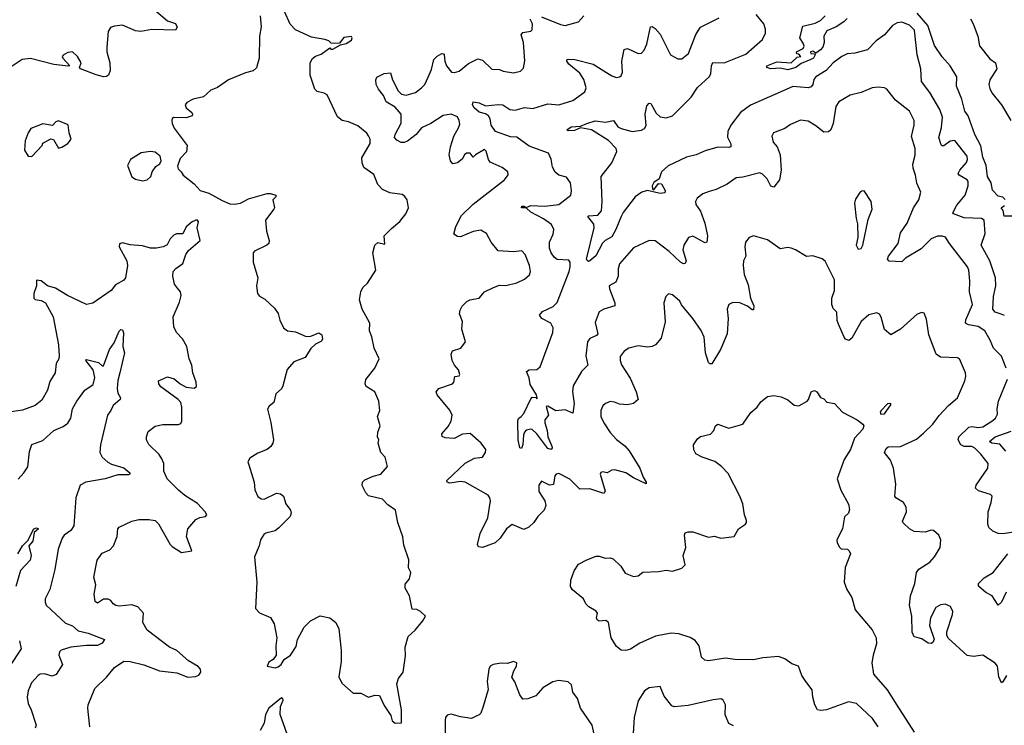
# Model space of a CAD drawing. Extents: x 2057697 to 2160550, y 827490 to 1016834.
# Tile 140 of 256: x 2112576 to 2118893, y 873225 to 877751. Entities that reach past the tile are written whole.
import ezdxf

# ---------------------------------------------------------------- set-up
doc = ezdxf.new("R2010")
doc.units = 0

msp = doc.modelspace()

# ---------------------------------------------------------------- linework, layer by layer
at = {"layer": '0CON20XD'}
for points in [[(2113455, 877803.8), (2113525, 877743.3), (2113575, 877726.2), (2113586.1, 877703.9), (2113575, 877683.3), (2113425, 877688.1), (2113354.3, 877675.7), (2113319.7, 877679.7), (2113235, 877715.7), (2113185, 877710), (2113159.7, 877700.3), (2113143.1, 877675), (2113134.5, 877574.5), (2113135.6, 877545), (2113154.3, 877475), (2113155.8, 877425), (2113146.2, 877395), (2113133.5, 877386.5), (2113114.5, 877384.5), (2113067.5, 877397.5), (2112967, 877437), (2112960, 877445), (2112970.6, 877475), (2112948.1, 877515), (2112915, 877545.6), (2112885, 877540), (2112855.8, 877524.2), (2112848.8, 877515), (2112852, 877505), (2112897.5, 877455), (2112887.1, 877452.9), (2112795, 877464.1), (2112645, 877503.3), (2112592.5, 877495), (2112515, 877443.8)], [(2114119.1, 877775), (2114125.4, 877705.4), (2114114.3, 877645.7), (2114112, 877505), (2114095, 877443.3), (2114075, 877423.8), (2114025, 877411.2), (2113915.5, 877364.5), (2113845, 877316.2), (2113801.7, 877298.3), (2113755, 877256.2), (2113689.4, 877240.6), (2113649.1, 877220.9), (2113637.1, 877205), (2113645, 877185.8), (2113680, 877155), (2113686, 877145), (2113683.3, 877135), (2113645, 877120.9), (2113565.8, 877124.2), (2113555, 877117.5), (2113552.3, 877107.7), (2113554, 877085), (2113568, 877055), (2113650, 876945), (2113645.9, 876904.1), (2113605, 876860), (2113588.3, 876811.7), (2113592.5, 876795), (2113613.3, 876775), (2113624.1, 876754.1), (2113695, 876698.8), (2113735, 876655.6), (2113789.4, 876639.4), (2113875, 876590.6), (2113925, 876570.6), (2113955, 876568.1), (2113992.5, 876575), (2114045, 876602.5), (2114165, 876636), (2114185, 876636.2), (2114220, 876625), (2114220, 876615), (2114201.2, 876595), (2114210, 876545), (2114206.7, 876535), (2114153.3, 876465), (2114159.2, 876395), (2114176.2, 876335), (2114173.9, 876316.1), (2114162.5, 876305), (2114083.8, 876266.2), (2114073.3, 876255), (2114074, 876195), (2114104, 876095), (2114096.2, 876045), (2114102, 875995), (2114115, 875976.7), (2114149.1, 875959.1), (2114211.3, 875901.3), (2114235.6, 875865.6), (2114244.5, 875824.5), (2114269.2, 875775), (2114295, 875754.3), (2114345, 875748), (2114415, 875718), (2114445, 875720), (2114495, 875742.5), (2114515, 875730), (2114520, 875705), (2114511.7, 875688.3), (2114475, 875670), (2114445, 875641.2), (2114408.8, 875585), (2114334.2, 875555.8), (2114293, 875507), (2114265, 875402.5), (2114255, 875383.3), (2114219.3, 875350.7), (2114207.5, 875295), (2114177, 875273), (2114167, 875253), (2114187.3, 875167.3), (2114204.2, 875055), (2114200.8, 875035), (2114187.4, 875012.6), (2114165, 874994), (2114105, 874970), (2114052.3, 874937.7), (2114040, 874915), (2114046.7, 874895), (2114080, 874785), (2114085.9, 874735.9), (2114105, 874692.5), (2114125, 874676.7), (2114145, 874676.2), (2114223.6, 874713.6), (2114249.5, 874709.5), (2114268.8, 874695), (2114283.8, 874645), (2114313.8, 874605), (2114318, 874585), (2114310.8, 874565), (2114239.3, 874490.7), (2114215, 874472), (2114155, 874458), (2114142.1, 874447.9), (2114122, 874415), (2114112, 874375), (2114082.5, 874305), (2114096.8, 874143.2), (2114088.8, 873975), (2114115, 873946.7), (2114185.8, 873915.8), (2114208, 873875), (2114226.2, 873785), (2114218.8, 873735), (2114222.5, 873675), (2114203, 873647), (2114175, 873630), (2114163.3, 873605), (2114215, 873593.8), (2114235, 873598.8), (2114253.3, 873615), (2114273.6, 873646.4), (2114313.3, 873675), (2114350.7, 873730.7), (2114359.2, 873775), (2114402, 873855), (2114441.2, 873895), (2114505, 873926), (2114566.7, 873915), (2114605, 873883.3), (2114624.3, 873844.3), (2114638.9, 873705), (2114638.1, 873635), (2114624.2, 873535), (2114644, 873495), (2114715, 873430), (2114765, 873431.4), (2114815, 873406), (2114855, 873417.1), (2114885.7, 873415.7), (2114915, 873352.5), (2114957.7, 873287.7), (2114965, 873252.5), (2114985, 873237.5)], [(2114985, 873237.5), (2115025, 873240), (2115025.8, 873325), (2114995, 873490), (2115006.2, 873525), (2115036.2, 873565), (2115050.5, 873669.5), (2115050, 873725), (2115069.2, 873795), (2115113.3, 873835), (2115163.3, 873895), (2115178.8, 873925), (2115147.5, 873955), (2115125, 873966.7), (2115095, 873970), (2115076.2, 874055), (2115050, 874105), (2115049.5, 874130.5), (2115078, 874165), (2115085.9, 874205.9), (2115071.2, 874235), (2115073.3, 874286.7), (2115040.3, 874380.3), (2115034.1, 874434.1), (2115003.3, 874525), (2114986.7, 874605), (2114938.8, 874638.8), (2114905, 874676), (2114815, 874696), (2114798, 874715), (2114772.7, 874762.7), (2114776, 874785), (2114789.7, 874800.3), (2114845, 874822.5), (2114893.2, 874836.8), (2114936.7, 874885), (2114921.2, 874945), (2114894, 874975), (2114876.7, 875035), (2114880, 875055), (2114872.5, 875075), (2114873.3, 875105), (2114888.8, 875145), (2114871.2, 875205), (2114886.7, 875245), (2114880, 875305), (2114853.8, 875365), (2114798.3, 875398.3), (2114792, 875415), (2114797.3, 875442.7), (2114853.8, 875515), (2114882.5, 875575), (2114851.2, 875645), (2114836.1, 875716.1), (2114820, 875755), (2114823.3, 875805), (2114772.5, 875895), (2114755.8, 875955), (2114764.3, 876005.7), (2114777.3, 876032.7), (2114807.9, 876062.1), (2114862, 876145), (2114842.5, 876255), (2114854.3, 876305), (2114875, 876321.4), (2114918.3, 876311.7), (2114914.3, 876365), (2114961.7, 876411.7), (2115015, 876456.2), (2115054.2, 876505.8), (2115070, 876545), (2115062, 876595), (2115047, 876617), (2115029.1, 876629.1), (2114950.9, 876640.9), (2114905, 876662.5), (2114875, 876693.8), (2114848.3, 876758.3), (2114785, 876803.3), (2114773.4, 876833.4), (2114771.5, 876865), (2114825, 876957.5), (2114825.6, 876985), (2114815, 877006.7), (2114803.2, 877023.2), (2114745, 877069.4), (2114685.5, 877095.5), (2114645, 877105.6), (2114615, 877128.6), (2114548.8, 877268.8), (2114530.5, 877280.5), (2114485, 877290), (2114468.8, 877305), (2114440.6, 877395), (2114439.4, 877475), (2114455, 877502.5), (2114475, 877517.1), (2114510.5, 877529.5), (2114565, 877570), (2114572.5, 877562.5), (2114585, 877562.5), (2114635, 877590), (2114670.5, 877599.5), (2114705, 877620), (2114710, 877635), (2114705, 877642.5), (2114655, 877637.5), (2114628.3, 877601.7), (2114595, 877597.5), (2114575, 877600), (2114560, 877615), (2114533.8, 877623.8), (2114448.3, 877638.3), (2114346.3, 877686.3), (2114312.6, 877722.6), (2114274.6, 877804.6)], [(2115925, 877769.6), (2116045, 877720.9), (2116075, 877714.4), (2116162.3, 877737.7), (2116196.7, 877775)], [(2117455.5, 877285.5), (2117265, 877202.1), (2117201.9, 877155), (2117139.5, 877075), (2117119.1, 877035), (2117117.8, 876997.8), (2117138.9, 876955), (2117139.2, 876935), (2117125, 876930.4), (2117055, 876932.5), (2116975, 876910), (2116916.7, 876883.3), (2116855, 876869.1), (2116736, 876814), (2116695, 876775.8), (2116678.9, 876731.1), (2116645, 876707.1), (2116634.4, 876684.4), (2116636.2, 876666.2), (2116645, 876660), (2116675, 876700), (2116695, 876697.5), (2116717.1, 876655), (2116715, 876640), (2116685, 876635.7), (2116604.6, 876654.6), (2116567.5, 876645), (2116524.6, 876615), (2116447.5, 876515), (2116435, 876488.1), (2116401.2, 876405), (2116375, 876359.2), (2116332, 876335), (2116315, 876317.5), (2116273.3, 876236.7), (2116235, 876204.2), (2116225, 876200), (2116216.1, 876206.1), (2116213.8, 876215), (2116262.8, 876415), (2116259, 876439), (2116222.3, 876487.7), (2116226.4, 876493.6), (2116285, 876496.9), (2116309.2, 876525), (2116314.2, 876585), (2116306, 876745), (2116375, 876834), (2116408.1, 876905), (2116402.9, 876925), (2116355, 876975.5), (2116245, 877045.4), (2116175, 877056.7), (2116135, 877040.8), (2116095, 877039.2), (2116086.2, 877045), (2116113.8, 877065), (2116175, 877068.6), (2116215.4, 877084.6), (2116268.6, 877101.4), (2116335, 877092.9), (2116385, 877104.4), (2116414.4, 877065), (2116435, 877052.7), (2116505, 877033.2), (2116565, 877041.9), (2116585.9, 877054.1), (2116595, 877072), (2116588.8, 877145), (2116600.9, 877199.1), (2116615, 877215.8), (2116625, 877214.2), (2116660.6, 877150.6), (2116685, 877128.5), (2116725, 877121.5), (2116765, 877135.3), (2116884.1, 877255), (2116924.5, 877315.5), (2116999.6, 877385), (2117010.9, 877405), (2117015.3, 877455), (2117024.1, 877475.9), (2117095, 877474.1), (2117235, 877530.3), (2117342.9, 877625), (2117361.8, 877665), (2117360.8, 877690.8), (2117350.7, 877725), (2117300.9, 877785)], [(2117885, 877758), (2117863.4, 877736.6), (2117815, 877706), (2117755, 877678.8), (2117734.5, 877645.5), (2117738.5, 877605), (2117728.9, 877575), (2117715, 877557.3), (2117685, 877536.7), (2117665, 877550), (2117650, 877545), (2117652.5, 877535), (2117675, 877532.5), (2117680, 877525), (2117670, 877505), (2117652.9, 877495), (2117590.7, 877469.3), (2117555, 877444.2), (2117505, 877429.6), (2117455, 877440.6), (2117395, 877435.6), (2117368.8, 877445), (2117368.8, 877455), (2117435, 877481.1), (2117525, 877473.8), (2117565, 877510), (2117587.5, 877515), (2117575, 877530), (2117561.7, 877531.7), (2117560, 877545), (2117603, 877567), (2117609.3, 877580.7), (2117606.1, 877596.1), (2117582, 877635), (2117601.2, 877708.8), (2117680.1, 877729.9), (2117713.2, 877746.8), (2117745, 877776.7)], [(2118898.8, 876598.8), (2118885, 876612.5), (2118855, 876620), (2118818.6, 876658.6), (2118810, 876705), (2118784.5, 876745), (2118776.9, 876816.9), (2118755, 876870), (2118742.9, 876942.9), (2118704.5, 877015), (2118661.4, 877135), (2118639.2, 877165), (2118621.3, 877241.3), (2118586.5, 877325), (2118588.6, 877385), (2118546.3, 877456.3), (2118495, 877512.2), (2118446.2, 877585), (2118401.7, 877715), (2118335, 877792.6)], [(2115197.4, 877382.6), (2115218.3, 877431.7), (2115233.8, 877495), (2115255, 877517.1), (2115285, 877534), (2115295, 877533.3), (2115300, 877525), (2115303.5, 877485), (2115314.7, 877454.7), (2115345.7, 877415.7), (2115366.8, 877413.2), (2115395, 877420), (2115455, 877471.1), (2115515, 877499.2), (2115545, 877492), (2115605, 877434), (2115655, 877432.5), (2115679.2, 877420.8), (2115745, 877410), (2115789.3, 877420.7), (2115808.7, 877441.3), (2115816.6, 877486.6), (2115808.1, 877605), (2115794, 877655), (2115805, 877668.8), (2115855, 877678), (2115864.2, 877685.8), (2115866.9, 877725), (2115851.2, 877755)], [(2116268.7, 875808.7), (2116286.4, 875735), (2116277.1, 875725), (2116234.8, 875705.2), (2116219.7, 875685), (2116208.5, 875595), (2116222, 875535), (2116180, 875495), (2116127.1, 875402.9), (2116123.8, 875366.2), (2116133.7, 875286.3), (2116125, 875227.5), (2116075, 875249.2), (2116015, 875241.4), (2115965, 875271.2), (2115955, 875270), (2115968, 875215), (2115945.6, 875185), (2115945.5, 875165), (2115961.5, 875115), (2115965.5, 875075), (2115991.1, 875015), (2115992.9, 875005), (2115985.8, 874995), (2115965, 875001.4), (2115895, 875094.3), (2115865, 875122), (2115855, 875124), (2115825, 875118), (2115815, 875106.2), (2115808.2, 875085), (2115805, 875026.2), (2115795, 875000.8), (2115785, 875003.8), (2115774.7, 875055), (2115771.8, 875178.2), (2115776.8, 875193.2), (2115793.3, 875205), (2115810, 875225), (2115855, 875318.8), (2115865, 875328.8), (2115887.5, 875327.5), (2115895, 875320), (2115896.7, 875325), (2115891.2, 875345), (2115851.7, 875411.7), (2115843.9, 875453.9), (2115827.5, 875495), (2115843.9, 875506.1), (2115895, 875506.4), (2115915, 875524.5), (2115997.6, 875745), (2115998.9, 875775), (2115985, 875804.3), (2115925.3, 875835.3), (2115910.8, 875855), (2115930.9, 875879.1), (2115998.8, 875911.2), (2116025, 875936.7), (2116101.8, 876135), (2116107.5, 876165), (2116108.1, 876195), (2116099.4, 876209.4), (2116025, 876212.9), (2116005, 876228), (2115985.8, 876255), (2115975.5, 876285.5), (2115975.6, 876325), (2115999.2, 876375), (2116003.8, 876405), (2115987.8, 876437.8), (2115937.3, 876472.7), (2115855, 876516.7), (2115825, 876544), (2115796.7, 876545), (2115797.5, 876555), (2115812.5, 876555), (2115825, 876546.7), (2115855, 876558.9), (2115945, 876554.2), (2116035.8, 876565), (2116111.9, 876625), (2116116.3, 876653.7), (2116109.1, 876705), (2116085, 876740.6), (2116034.5, 876754.5), (2116012.1, 876772.1), (2115994.2, 876805), (2115987, 876857), (2115970, 876895), (2115845, 876940), (2115765, 876997.1), (2115725, 877000.8), (2115629.2, 877035), (2115602.2, 877075), (2115594.6, 877115), (2115583.1, 877135), (2115565, 877148.4), (2115525, 877157.2), (2115491.5, 877185), (2115480.4, 877205), (2115485.7, 877224.3), (2115525, 877217.9), (2115565, 877197.7), (2115645, 877207.3), (2115675, 877204.6), (2115720, 877175), (2115755, 877170.7), (2115815, 877188), (2115868.6, 877181.4), (2115965, 877210.9), (2116035, 877204.6), (2116125, 877233.6), (2116201.3, 877288.7), (2116211.1, 877315), (2116196.7, 877366.7), (2116169, 877409), (2116098.6, 877465), (2116086, 877485), (2116086.4, 877493.6), (2116095, 877498), (2116137.5, 877495), (2116255.9, 877465.9), (2116375, 877391.4), (2116405, 877380.8), (2116425, 877384), (2116435, 877391.2), (2116444.4, 877415), (2116438.7, 877485), (2116455, 877560), (2116475, 877565.8), (2116544.4, 877534.4), (2116565, 877536), (2116582.9, 877555), (2116600.5, 877595), (2116623.8, 877705), (2116635, 877707.5), (2116654.2, 877694.2), (2116685, 877659.2), (2116750.8, 877525), (2116799.5, 877499.5), (2116825, 877500), (2116868, 877535), (2116913.4, 877656.6), (2116945, 877703.3), (2117065, 877763.1)], [(2118894, 875854), (2118872.7, 875862.7), (2118835.8, 875875.8), (2118820, 875895), (2118824.5, 875975), (2118838.2, 876045), (2118836.9, 876095), (2118801.1, 876205), (2118745.4, 876305), (2118771, 876379), (2118764.7, 876464.7), (2118746, 876476), (2118635, 876480.8), (2118567.5, 876505), (2118562.5, 876512.5), (2118588.8, 876561.2), (2118642.1, 876625), (2118661.8, 876685), (2118662.5, 876712.5), (2118655.6, 876725), (2118603.1, 876753.1), (2118598.1, 876765), (2118608.1, 876785), (2118651.5, 876835), (2118658.2, 876855), (2118655.4, 876875), (2118575, 876975.8), (2118545, 876971.9), (2118505, 876942.5), (2118495, 876941.1), (2118487.8, 876947.8), (2118473.5, 876996.5), (2118490.5, 877060.5), (2118496, 877125), (2118479.5, 877175), (2118414.7, 877284.7), (2118361.5, 877355), (2118358.2, 877435), (2118334.6, 877525), (2118316.2, 877685), (2118285, 877716.4), (2118235, 877735.4), (2118205, 877731.5), (2118175, 877714.4), (2118125, 877654.4), (2118071.2, 877615), (2118015, 877558.5), (2117935, 877537.5), (2117885, 877532.2), (2117850.8, 877515), (2117795, 877473.8), (2117749.4, 877425), (2117684.3, 877385), (2117672, 877368), (2117664.5, 877335), (2117655, 877320.5), (2117635, 877314.7), (2117536.3, 877323.7), (2117455.5, 877285.5)], [(2118677.3, 877757.3), (2118694.5, 877725), (2118722.5, 877645), (2118735, 877583.3), (2118800.3, 877500.3), (2118836.7, 877475), (2118846.2, 877435), (2118800, 877365), (2118794.4, 877335), (2118799.8, 877309.8), (2118812.4, 877282.4), (2118875, 877205.8), (2118934.2, 877105)], [(2118908.1, 873545), (2118885, 873502.5), (2118875, 873497.5), (2118857.5, 873535), (2118849.4, 873605), (2118835, 873624.2), (2118755.4, 873675.4), (2118695, 873665.6), (2118655, 873672.9), (2118532.7, 873782.7), (2118523.9, 873803.9), (2118524, 873825), (2118560.8, 873935), (2118562.5, 873955), (2118547.8, 873987.8), (2118515, 874002.5), (2118485, 873996.9), (2118455, 873980), (2118420.5, 873915), (2118413.1, 873865), (2118443, 873777), (2118433.9, 873756.1), (2118425, 873750), (2118405, 873751.2), (2118365, 873780), (2118340, 873785), (2118315, 873793.3), (2118302.6, 873822.6), (2118300, 873925), (2118285.8, 873995.8), (2118291.4, 874055), (2118320, 874135), (2118330, 874205), (2118345, 874226.2), (2118415, 874271.2), (2118445.6, 874304.4), (2118481.2, 874365), (2118486.7, 874415), (2118473.3, 874445), (2118440, 874475), (2118425, 874476.7), (2118385, 874463.8), (2118315, 874468), (2118284.2, 874484.2), (2118245, 874523.3), (2118240, 874535), (2118265.7, 874595), (2118264.2, 874624.2), (2118246.7, 874655), (2118196.7, 874685), (2118190, 874695), (2118197.9, 874772.1), (2118182.9, 874875), (2118163.1, 874925), (2118124, 874975), (2118135, 875000), (2118148.3, 875011.7), (2118226.4, 875013.6), (2118330.3, 875059.7), (2118375, 875098), (2118435, 875157.5), (2118475, 875212.9), (2118535, 875276), (2118594, 875325), (2118640.6, 875435), (2118646.9, 875465), (2118644.4, 875485), (2118605, 875576), (2118592.3, 875582.3), (2118485, 875585.8), (2118456.4, 875606.4), (2118409.5, 875729.5), (2118395, 875830), (2118379.3, 875869.3), (2118365, 875872.5), (2118335, 875861.2), (2118226.7, 875765), (2118165, 875730), (2118124.3, 875764.3), (2118103.9, 875843.9), (2118091.7, 875861.7), (2118075, 875871.2), (2118025, 875857.5), (2117975, 875816), (2117915, 875708.8), (2117895, 875694.2), (2117875, 875700.8), (2117865, 875713.8), (2117828.8, 875798.8), (2117820.5, 875820.5), (2117818.8, 875875), (2117795, 875897.5), (2117786.7, 875925), (2117786.7, 875965), (2117803.3, 876015), (2117803, 876083), (2117745, 876202.5), (2117725, 876216.2), (2117665, 876236.2), (2117625, 876232), (2117554.5, 876274.5), (2117525, 876285.6), (2117505, 876289.4), (2117455, 876281.4), (2117375, 876340), (2117285, 876363.8), (2117256.4, 876353.6), (2117233.3, 876325), (2117228.8, 876295), (2117235.8, 876235), (2117220.8, 876205), (2117217.1, 876175), (2117225, 876117.5), (2117249.7, 876049.7), (2117265.8, 875965), (2117285.7, 875915), (2117285, 875890), (2117275, 875890), (2117245, 875914), (2117195.6, 875935.6), (2117152.3, 875937.7), (2117126.7, 875925), (2117116, 875895), (2117122.5, 875835), (2117114.4, 875735), (2117072.5, 875635), (2117016.4, 875543.6), (2117005, 875543.3), (2116995, 875552.5), (2116976.9, 875615), (2116966.9, 875715), (2116947.8, 875757.8), (2116895, 875834), (2116822.1, 875922.1), (2116811.2, 875945), (2116765, 875986.2), (2116738.3, 875991.7), (2116721.2, 875975), (2116710, 875935), (2116717.4, 875812.6), (2116692.2, 875707.8), (2116655, 875665.8), (2116635, 875655.7), (2116605, 875650.6), (2116545, 875659.1), (2116485, 875644), (2116455, 875624), (2116429.4, 875590.6), (2116428.1, 875565), (2116437.4, 875537.4), (2116492.2, 875452.2), (2116532.5, 875365), (2116544, 875315), (2116515, 875289.2), (2116475, 875280), (2116425, 875284), (2116393.3, 875296.7), (2116365, 875302), (2116335, 875290), (2116318, 875275), (2116304.3, 875245), (2116305.8, 875205), (2116323.1, 875165), (2116364, 875104), (2116405, 875057.8), (2116458.1, 875018.1), (2116485.6, 874985), (2116554.4, 874875), (2116576.2, 874816.2), (2116595.7, 874785), (2116595.8, 874774.2), (2116513.3, 874813.3), (2116465, 874844.4), (2116395, 874863.8), (2116375, 874861.2), (2116346.2, 874843.8), (2116315, 874851.2), (2116303.8, 874846.2), (2116301.2, 874835), (2116333.6, 874726.4), (2116325, 874711.2), (2116235, 874741.2), (2116169.6, 874739.6), (2116105, 874804.4), (2116035, 874839.1), (2116018.8, 874835), (2116010.6, 874825), (2116000.8, 874769.2), (2115975, 874765.8), (2115925, 874790), (2115906.7, 874765), (2115908, 874725), (2115946, 874665), (2115951.2, 874635), (2115942, 874605), (2115900.8, 874565), (2115874, 874525), (2115843.2, 874496.8), (2115811.7, 874481.7), (2115735, 874512), (2115700.6, 874485), (2115658.5, 874425), (2115625.8, 874395), (2115545, 874365.7), (2115519.5, 874369.5), (2115514.3, 874385), (2115530, 874455), (2115578.9, 874555), (2115596.7, 874665), (2115593.1, 874685), (2115580.9, 874700.9), (2115435, 874784.4), (2115405, 874789.5), (2115335, 874778.9), (2115318.8, 874785), (2115317.5, 874795), (2115433.6, 874906.4), (2115495, 874938), (2115545.6, 874944.4), (2115565.8, 874975), (2115566.2, 874995), (2115536.2, 875035), (2115465.6, 875095.6), (2115416.6, 875093.4), (2115364.6, 875065.4), (2115305, 875069.1), (2115287.6, 875077.6), (2115284.2, 875095), (2115325, 875140.6), (2115345.5, 875175), (2115351.8, 875215), (2115335.3, 875245.3), (2115255.7, 875345), (2115249.2, 875365), (2115266.2, 875385), (2115352.5, 875415), (2115362.5, 875425), (2115367, 875463), (2115395, 875467.5), (2115400, 875475), (2115390.8, 875505), (2115365.6, 875535.6), (2115350.8, 875565), (2115344.2, 875605), (2115352.3, 875627.7), (2115407.5, 875645), (2115436.7, 875685), (2115413.3, 875765), (2115417.5, 875815), (2115398.5, 875865), (2115401.2, 875888.8), (2115415, 875913.8), (2115445, 875944.2), (2115465, 875954.2), (2115524.2, 875965.8), (2115558.8, 876005), (2115615.7, 876034.3), (2115655, 876047.5), (2115695, 876045.8), (2115765, 876062.5), (2115814.1, 876085.9), (2115846.2, 876115), (2115854.2, 876135), (2115846.7, 876175), (2115820, 876245), (2115797.7, 876267.7), (2115745, 876262), (2115645, 876269.4), (2115601.9, 876325), (2115570.2, 876380.2), (2115535, 876401.5), (2115485, 876392.7), (2115405, 876357.5), (2115385, 876361.2), (2115362.5, 876375), (2115374.3, 876425), (2115411.4, 876495), (2115485, 876568.5), (2115686.2, 876725), (2115710, 876755), (2115707.5, 876775), (2115672.7, 876802.7), (2115595, 876838.1), (2115583.6, 876853.7), (2115568.6, 876908.6), (2115557.8, 876917.8), (2115500, 876885), (2115485, 876870), (2115466.7, 876895), (2115443.8, 876895), (2115430.8, 876885), (2115415, 876856.7), (2115385, 876832), (2115355, 876826.7), (2115340, 876845), (2115332.5, 876885), (2115340.6, 876935), (2115362.5, 877005), (2115392.6, 877057.4), (2115399.1, 877080.9), (2115396.5, 877105), (2115385, 877127.1), (2115345, 877144.3), (2115293.7, 877136.3), (2115214, 877086), (2115155, 877057.5), (2115120.6, 877015), (2115065, 876972.5), (2115043.8, 876963.8), (2115024.2, 876964.2), (2114995, 876978.8), (2114981.9, 876995), (2114985.6, 877015), (2115022.7, 877087.3), (2115023.2, 877145), (2114985, 877190.9), (2114926.9, 877225), (2114910.5, 877265), (2114877.5, 877305), (2114864, 877335), (2114861.2, 877365), (2114868.3, 877381.7), (2114915, 877406.7), (2114955, 877410), (2114968.2, 877365), (2115004.3, 877294.3), (2115025, 877273.8), (2115055, 877267.7), (2115115, 877284.4), (2115155, 877313.5), (2115175, 877335.7), (2115197.4, 877382.6)], [(2118905.3, 875515), (2118875, 875592), (2118824, 875644), (2118803.5, 875695), (2118768.9, 875755), (2118725, 875782.7), (2118663.9, 875793.9), (2118644.6, 875804.6), (2118647.3, 875825), (2118688.9, 875925), (2118670.8, 876005), (2118673.2, 876073.2), (2118665.7, 876145), (2118657.5, 876165), (2118542, 876315), (2118515.4, 876355.4), (2118495, 876362.5), (2118465, 876361.8), (2118425, 876344.5), (2118359.7, 876280.3), (2118259, 876221), (2118235, 876198.9), (2118155, 876202.7), (2118143.5, 876215), (2118151.1, 876235), (2118211.4, 876315), (2118227.8, 876385), (2118270.5, 876445), (2118311.4, 876545), (2118344, 876595), (2118358.8, 876645), (2118333, 876703), (2118324.1, 876754.1), (2118308.3, 876798.3), (2118307.1, 876825), (2118322.3, 876882.3), (2118322.5, 876925), (2118297.2, 877002.8), (2118314.3, 877075), (2118314.2, 877105), (2118285, 877164), (2118196.2, 877235), (2118140, 877305), (2118123.8, 877313.8), (2118085, 877318.8), (2118045, 877314), (2117975, 877284.2), (2117905, 877268), (2117832, 877225), (2117813.1, 877195), (2117796.4, 877085), (2117780, 877045), (2117765, 877030.8), (2117735, 877030), (2117685, 877070.6), (2117635, 877101.2), (2117585.9, 877105.9), (2117521.7, 877078.3), (2117485.9, 877054.1), (2117413.3, 877025), (2117402, 877005), (2117411.2, 876965), (2117435.7, 876935.7), (2117454.5, 876884.5), (2117461.1, 876785), (2117450.8, 876725), (2117415, 876677.5), (2117395, 876684.2), (2117371.1, 876731.1), (2117341.3, 876761.3), (2117325, 876769.2), (2117215, 876740), (2117172.3, 876737.7), (2117115, 876695.8), (2117045, 876661.4), (2116999.2, 876649.2), (2116960, 876635), (2116923, 876607), (2116911.4, 876585), (2116913.3, 876565), (2116943.7, 876523.7), (2116972.5, 876445), (2116989.7, 876365), (2116985, 876323.8), (2116975, 876319.2), (2116965, 876323.1), (2116895, 876362.2), (2116866.4, 876353.6), (2116837.5, 876305), (2116830.4, 876275), (2116851.2, 876205), (2116845, 876186.9), (2116835, 876185.5), (2116815, 876196.2), (2116743.8, 876263.8), (2116652.3, 876332.3), (2116615, 876334), (2116515, 876287.1), (2116425, 876186), (2116416.1, 876153.9), (2116415.5, 876105), (2116401.8, 876068.2), (2116357.5, 876045), (2116360, 876025), (2116395.4, 875935.4), (2116394.2, 875915.8), (2116325, 875893.9), (2116295, 875876.5), (2116268.7, 875808.7)], [(2112655, 876873.3), (2112720, 876945), (2112725, 876960), (2112775, 876987.5), (2112793, 876983), (2112825, 876927.5), (2112846.7, 876933.3), (2112885, 876957.5), (2112906.2, 876985), (2112893.8, 877025), (2112887.7, 877077.7), (2112825, 877103.3), (2112807.5, 877095), (2112787, 877073), (2112725, 877082.5), (2112647, 877053), (2112630, 877025), (2112612, 876975), (2112606.7, 876915), (2112630, 876875), (2112655, 876873.3)], [(2113365, 876716.7), (2113395, 876723.8), (2113416.7, 876745), (2113426.7, 876775), (2113450, 876810), (2113475, 876827.5), (2113483.3, 876845), (2113476.7, 876875), (2113445, 876902), (2113415, 876905.8), (2113355, 876896.2), (2113286.7, 876855), (2113268.8, 876815), (2113295, 876742.5), (2113318.3, 876728.3), (2113365, 876716.7)], [(2117955, 876280), (2117975, 876282.5), (2117986.2, 876305), (2118020.3, 876469.7), (2118045.9, 876535.9), (2118038.8, 876585), (2117995, 876652.5), (2117978.3, 876651.7), (2117967, 876643), (2117939.3, 876600.7), (2117931.2, 876575), (2117942, 876475), (2117952.3, 876442.3), (2117953.8, 876355), (2117943.3, 876305), (2117955, 876280)], [(2118945, 876490), (2118891.7, 876491.7), (2118886.4, 876526.4), (2118873.8, 876545), (2118895, 876560)], [(2113018, 873295), (2113012.5, 873335), (2113016, 873355), (2113059.3, 873460.7), (2113136, 873535), (2113183.8, 873595), (2113245, 873635.8), (2113285, 873634.4), (2113372, 873612), (2113473.3, 873573.3), (2113585, 873561.5), (2113655, 873533.6), (2113705, 873536.9), (2113725, 873546), (2113739.2, 873565), (2113735.8, 873585), (2113721.3, 873601.3), (2113658.3, 873638.3), (2113584, 873705), (2113537, 873727), (2113394, 873834), (2113365.7, 873885), (2113370, 873945), (2113335, 873984), (2113295, 873996.9), (2113215, 873988.6), (2113193.2, 873993.2), (2113176.2, 874005), (2113160, 874025), (2113143.6, 874033.6), (2113115, 874033.3), (2113075, 874008.8), (2113059.5, 874019.5), (2113054, 874065), (2113064, 874125), (2113052.9, 874175), (2113072.5, 874285), (2113105, 874328), (2113155, 874351.2), (2113178.8, 874375), (2113202, 874435), (2113206.7, 874485), (2113215, 874496.2), (2113295, 874534), (2113340, 874545), (2113404.1, 874545.9), (2113445, 874538.1), (2113467, 874517), (2113542, 874385), (2113555, 874371.2), (2113615, 874333.3), (2113680, 874345), (2113647.5, 874435), (2113655.4, 874485), (2113706, 874544), (2113732.3, 874557.7), (2113767.5, 874565), (2113776.7, 874575), (2113766.2, 874595), (2113716.8, 874646.8), (2113635, 874698), (2113595, 874733.8), (2113522.5, 874805), (2113500, 874855), (2113500, 874905), (2113488.6, 874935), (2113472.1, 874962.1), (2113405, 875026.7), (2113388.8, 875055), (2113388.8, 875075), (2113401.2, 875108.8), (2113445.8, 875144.2), (2113495, 875154.3), (2113595.8, 875154.2), (2113609.7, 875160.3), (2113617.5, 875175), (2113617.1, 875265), (2113609.2, 875295), (2113592, 875315), (2113482, 875395), (2113468.8, 875415), (2113467.5, 875435), (2113525, 875461.2), (2113568.3, 875448.3), (2113606.2, 875415), (2113644.6, 875394.6), (2113695, 875387.5), (2113711.2, 875398.8), (2113709.2, 875425), (2113687.5, 875485), (2113680.6, 875535), (2113664.3, 875575), (2113648.1, 875655), (2113620.8, 875705), (2113582.5, 875745), (2113565, 875780), (2113560, 875845), (2113600.6, 875939.4), (2113612.9, 875982.9), (2113607.5, 876005), (2113588.3, 876028.3), (2113569.2, 876055), (2113559.2, 876105), (2113561.4, 876135), (2113577.5, 876155), (2113623.2, 876186.8), (2113641.3, 876245), (2113659.7, 876270.3), (2113734.2, 876335), (2113714.2, 876415), (2113723.8, 876455), (2113717.5, 876465), (2113705.8, 876465.8), (2113682, 876455), (2113645, 876422), (2113622.3, 876377.7), (2113582.9, 876377.1), (2113565, 876368), (2113542.5, 876345), (2113522.1, 876307.9), (2113497.5, 876295), (2113455, 876286), (2113415.9, 876285.9), (2113365, 876300), (2113285, 876306.7), (2113235, 876320), (2113216.1, 876313.9), (2113214, 876295), (2113264.3, 876205), (2113268, 876175), (2113254.3, 876095.7), (2113245, 876080), (2113190.5, 876049.5), (2113162.5, 876015), (2113045, 875932.5), (2113005, 875923.3), (2112882.1, 875982.1), (2112805, 876030), (2112755, 876043.3), (2112715, 876076.2), (2112685, 876080), (2112684, 876045), (2112667.1, 875995), (2112666, 875965), (2112675.7, 875955.7), (2112715, 875950.6), (2112742.5, 875935), (2112790.6, 875845), (2112824.5, 875665), (2112830, 875595), (2112827.5, 875575), (2112810, 875545), (2112802.9, 875485), (2112770.5, 875429.5), (2112754.5, 875375), (2112719.2, 875310.8), (2112675, 875276.9), (2112595, 875247.1), (2112506.8, 875233.2)], [(2112565.6, 874804.4), (2112603.8, 874845), (2112627.5, 874882.5), (2112638.3, 874981.7), (2112655, 875026), (2112725, 875050.8), (2112795, 875115.6), (2112855, 875141.9), (2112885, 875162.9), (2112903.5, 875195), (2112914.7, 875255.3), (2112943.1, 875305), (2112994.7, 875375.3), (2113048.6, 875411.4), (2113058.9, 875455), (2113047.5, 875505), (2113000.8, 875565), (2113005, 875571.2), (2113082.1, 875552.1), (2113105, 875530), (2113115, 875530), (2113152.5, 875635), (2113182.4, 875677.6), (2113215, 875753.3), (2113225, 875763.8), (2113235, 875761.2), (2113241.7, 875741.7), (2113238.1, 875655), (2113248.5, 875615), (2113218.2, 875485), (2113206.1, 875436.1), (2113201.8, 875385), (2113205.9, 875355.9), (2113222.5, 875325), (2113221.1, 875315), (2113175, 875276.7), (2113161.5, 875245), (2113138.9, 875215), (2113094.4, 875025), (2113091.4, 874975), (2113105.5, 874945.5), (2113142.4, 874912.4), (2113165, 874900), (2113245, 874875.4), (2113283.8, 874845), (2113283.3, 874836.7), (2113275, 874832), (2113205, 874831.5), (2113123.6, 874806.4), (2113000, 874785), (2112965, 874765.7), (2112936.6, 874685), (2112923.6, 874505), (2112904.7, 874475.3), (2112862.5, 874445), (2112847.8, 874425), (2112822.2, 874355), (2112802.2, 874225), (2112770.6, 874095), (2112740, 874035), (2112738.8, 874015), (2112746.7, 873995), (2112870.2, 873880.2), (2112915, 873862.9), (2112950.8, 873830.8), (2113016.3, 873816.3), (2113121.2, 873775), (2113105, 873750.6), (2113075, 873736.1), (2113005, 873736.6), (2112905, 873727), (2112843, 873707), (2112830.6, 873695), (2112828.1, 873675), (2112850.6, 873615), (2112809.4, 873550.6), (2112785, 873540), (2112735, 873555.6), (2112707.9, 873552.1), (2112694, 873545), (2112652.1, 873497.9), (2112630.8, 873445), (2112624.4, 873405), (2112631.4, 873365), (2112650.6, 873325), (2112682, 873225), (2112675, 873206.7)], [(2118955, 874463.3), (2118885, 874454), (2118855, 874456.2), (2118819.5, 874469.5), (2118794.3, 874494.3), (2118788, 874515), (2118788.8, 874595), (2118810, 874655), (2118816.2, 874695), (2118805.8, 874705.8), (2118728.3, 874728.3), (2118708.8, 874745), (2118712.5, 874765), (2118786.7, 874873.3), (2118790.5, 874905), (2118743.8, 874965), (2118705, 875002), (2118685, 875013.2), (2118635, 875013.3), (2118615, 875024.7), (2118597.5, 875055), (2118602.5, 875075), (2118665, 875136.8), (2118685, 875141.5), (2118725, 875135.4), (2118755, 875139.6), (2118820.8, 875179.2), (2118836.9, 875195), (2118848.9, 875221.1), (2118847.3, 875255), (2118855.4, 875305), (2118913.1, 875445)], [(2118084.2, 873215), (2118047.4, 873267.4), (2117945, 873364.4), (2117894.4, 873375.6), (2117752.5, 873325), (2117715, 873319.2), (2117694.2, 873324.2), (2117678, 873355), (2117664.4, 873404.4), (2117661.7, 873451.7), (2117619.2, 873505), (2117594.6, 873544.6), (2117573.8, 873605), (2117529.3, 873619.3), (2117485, 873652), (2117444.1, 873665.9), (2117345, 873657.5), (2117285, 873645.7), (2117165, 873647.5), (2117105, 873656.2), (2116995, 873637.5), (2116971.9, 873641.9), (2116951.4, 873661.4), (2116935.8, 873735), (2116909.7, 873769.7), (2116878.7, 873788.7), (2116805, 873811.9), (2116755, 873815.6), (2116655, 873796.9), (2116555, 873751.4), (2116495, 873714), (2116465, 873704), (2116435, 873706.2), (2116405, 873730), (2116370, 873785), (2116353.6, 873883.6), (2116336.1, 873896.1), (2116295, 873893.8), (2116280.7, 873900.7), (2116276.7, 873915), (2116283.3, 873945), (2116275, 873956.7), (2116227.5, 873985), (2116207.5, 874005), (2116192.5, 874035), (2116122.7, 874092.7), (2116111.2, 874115), (2116113.3, 874155), (2116133.3, 874215), (2116162.3, 874257.7), (2116215, 874286.7), (2116275, 874308.8), (2116295, 874308.8), (2116333.6, 874296.4), (2116365, 874298.8), (2116383.6, 874293.6), (2116433.8, 874245), (2116460.5, 874200.5), (2116515, 874178.8), (2116545, 874182.5), (2116575, 874207.5), (2116675, 874211.2), (2116725, 874219.2), (2116765, 874213.8), (2116825, 874233.3), (2116846.7, 874255), (2116833.3, 874315), (2116850, 874365), (2116841.2, 874445), (2116845, 874460), (2116865, 874466.7), (2116895, 874466), (2116995, 874432), (2117035, 874437.5), (2117075.7, 874425.7), (2117160, 874435), (2117188.8, 874485), (2117233.3, 874515), (2117240, 874525), (2117239.3, 874539.3), (2117227.5, 874575), (2117216.7, 874645), (2117196.2, 874695), (2117120.7, 874840.7), (2117078.8, 874885), (2117036.8, 874916.8), (2116954.2, 874944.2), (2116915, 874966.7), (2116901.7, 874991.7), (2116900, 875025), (2116925, 875063.3), (2116945, 875076.7), (2117008.3, 875091.7), (2117030, 875115), (2117041.2, 875145), (2117054.4, 875155.6), (2117125, 875130.8), (2117215, 875156), (2117267.8, 875232.2), (2117308.6, 875265), (2117330.5, 875299.5), (2117375, 875333.3), (2117415, 875341.2), (2117461.2, 875331.2), (2117505, 875312), (2117545, 875278.8), (2117575, 875273.8), (2117627.5, 875305), (2117636.7, 875315), (2117655, 875363.3), (2117675, 875372), (2117690, 875365), (2117715, 875327.5), (2117735, 875320), (2117755, 875297.5), (2117805, 875288.8), (2117855, 875234.4), (2117950, 875185), (2117986.4, 875156.4), (2117992.5, 875145), (2117986.7, 875125), (2117933, 875067), (2117907.1, 874995), (2117865, 874930), (2117820.8, 874805), (2117845, 874733.3), (2117893, 874643), (2117900.5, 874609.5), (2117894.1, 874585.9), (2117867.1, 874562.9), (2117854.4, 874485), (2117818.9, 874415), (2117821.5, 874395), (2117835, 874368), (2117847.7, 874357.7), (2117887.5, 874355), (2117898.8, 874345), (2117906, 874325), (2117872.1, 874237.9), (2117865, 874142.5), (2117882.9, 874095), (2117916, 874045), (2117936.2, 873965), (2118045, 873836.2), (2118071.4, 873785), (2118073, 873747), (2118051.1, 873675), (2118044.5, 873625), (2118053.4, 873553.4), (2118141.3, 873451.3), (2118203.4, 873353.4), (2118315, 873180)], [(2118100.7, 875220.7), (2118125, 875223.8), (2118165, 875280), (2118165, 875290), (2118145, 875287.5), (2118103.3, 875245), (2118097.5, 875235), (2118100.7, 875220.7)], [(2118904, 874984), (2118865, 875027.8), (2118812.5, 875035), (2118798.8, 875045), (2118835.6, 875075), (2118938.1, 875111.9)], [(2112565, 874324.3), (2112593.5, 874375), (2112629.1, 874410.9), (2112666.2, 874485), (2112685, 874491.2), (2112696.7, 874485), (2112669.2, 874460.8), (2112660, 874405), (2112634, 874376), (2112648.8, 874315), (2112642.5, 874285), (2112582.1, 874217.9), (2112552, 874115)], [(2118905, 874078.6), (2118875, 874015.7), (2118855, 873996), (2118815, 874054.4), (2118775, 874076.4), (2118727.6, 874117.6), (2118727.1, 874135), (2118765, 874171.8), (2118822.5, 874205), (2118915.6, 874325)], [(2112575.7, 873765.7), (2112585.8, 873715), (2112428.6, 873481.4)], [(2116268.3, 873138.3), (2116248.6, 873225), (2116175, 873333.8), (2116155, 873396.2), (2116125, 873437.5), (2116115.8, 873485), (2116095, 873503.8), (2116035, 873511.9), (2115997.2, 873502.8), (2115932.5, 873465), (2115887, 873413), (2115836.4, 873393.6), (2115805, 873392.5), (2115785, 873420), (2115753.9, 873503.9), (2115733.9, 873533.9), (2115746, 873575), (2115763.8, 873605), (2115765.8, 873625.8), (2115745, 873634), (2115705, 873621.9), (2115665, 873623.3), (2115614.6, 873615.4), (2115595.4, 873604.6), (2115586.2, 873583.8), (2115575.6, 873505), (2115581.4, 873455), (2115550, 873345), (2115535, 873303.3), (2115525, 873291.2), (2115505.9, 873284.1), (2115475, 873267.5), (2115405, 873278.1), (2115345.3, 873295.3), (2115319.5, 873290.5), (2115308.6, 873275), (2115306, 873256), (2115305.8, 873175)], [(2117155, 873221.1), (2117126.6, 873236.6), (2117102.6, 873292.6), (2117104.2, 873355), (2117090, 873385), (2117076.7, 873395), (2117025, 873388.9), (2116865, 873351.8), (2116775, 873342.5), (2116760.3, 873350.3), (2116711.3, 873411.3), (2116685, 873473.8), (2116615, 873464.2), (2116585.8, 873445), (2116545, 873381.2), (2116518.6, 873275), (2116512, 873175)], [(2114315, 873102), (2114247.7, 873295), (2114250.5, 873345), (2114265.6, 873385.6), (2114265, 873396.7), (2114255, 873400), (2114174.5, 873335.5), (2114152.5, 873295), (2114145, 873238.8), (2114118.7, 873191.3)], [(2113026.2, 873215), (2113018, 873295)]]:
    msp.add_lwpolyline(points, dxfattribs=at)

doc.saveas('drawing.dxf')
